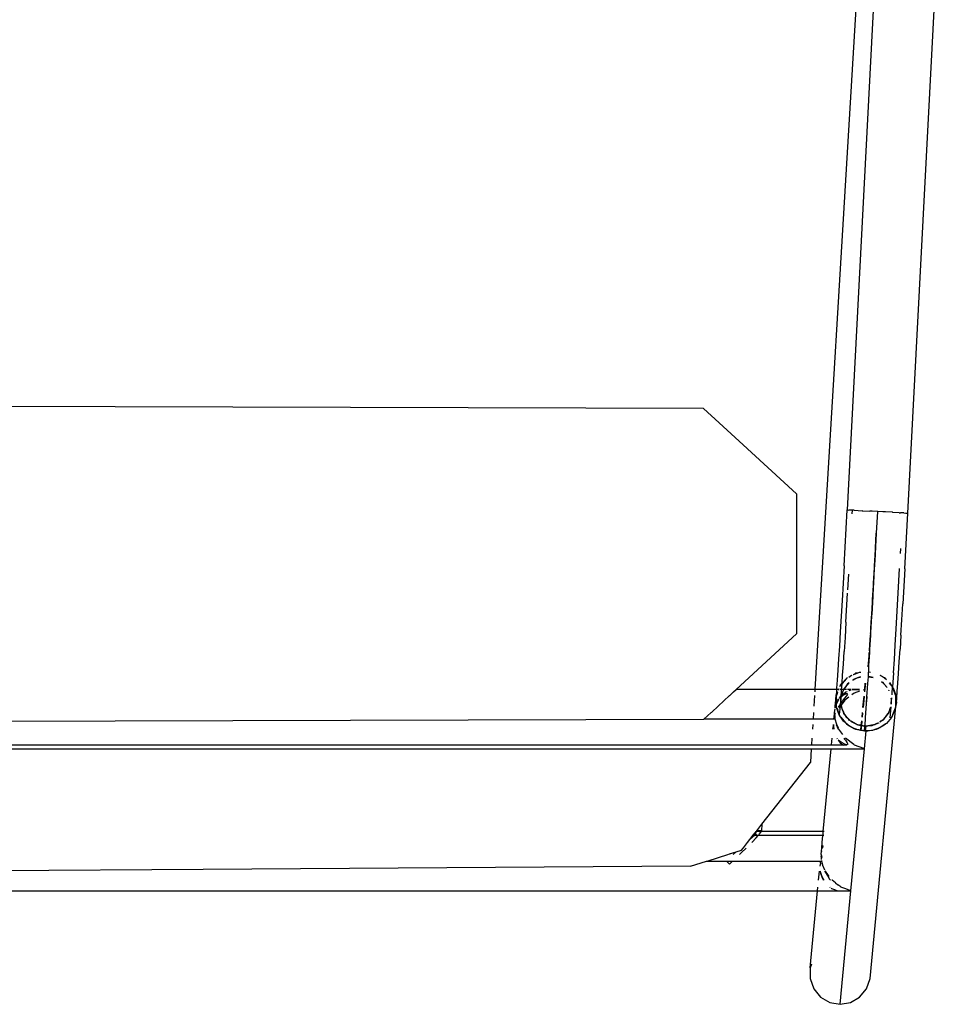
# Model space of a CAD drawing. Header units: millimetres. Extents: x 5678 to 25228, y 1791 to 30190.
# Tile 26 of 63: x 21920 to 22263, y 16558 to 16918. Entities that reach past the tile are written whole.
import ezdxf

# ---------------------------------------------------------------- set-up
doc = ezdxf.new("R2010")
doc.units = ezdxf.units.MM
doc.layers.add('furn', color=34, linetype='Continuous')

# ---------------------------------------------------------------- blocks, each defined once
blk = doc.blocks.new('ff')
for p, q in [((95943.48, 22684.94), (95940.95, 22681.87)), ((95946.88, 22686.95), (95943.48, 22684.94)), ((95950.74, 22687.64), (95946.74, 22645.51)), ((95950.74, 22687.64), (95946.88, 22686.95)), ((95954.6, 22686.95), (95950.74, 22687.64)), ((95957.98, 22684.94), (95954.6, 22686.95)), ((95960.49, 22681.87), (95957.98, 22684.94)), ((95940.95, 22681.87), (95939.59, 22678.11)), ((95961.81, 22678.11), (95960.49, 22681.87)), ((95939.59, 22678.11), (95929.99, 22577.05)), ((95961.8, 22674.1), (95961.81, 22678.11)), ((95961.8, 22674.1), (95959.08, 22645.51)), ((95961.3, 22672.73), (95961.8, 22674.1)), ((95946.74, 22645.51), (95941.73, 22592.78)), ((95946.74, 22645.51), (95948.94, 22644.66)), ((95949.05, 22645.51), (95946.74, 22645.51)), ((95948.94, 22644.66), (95950.43, 22644.09)), ((95950.66, 22645.51), (95949.05, 22645.51)), ((95952.82, 22645.51), (95950.66, 22645.51)), ((95951.7, 22645.45), (95951.24, 22645.45)), ((95952.76, 22645.03), (95951.7, 22645.45)), ((95953.87, 22644.6), (95952.76, 22645.03)), ((95954.24, 22645.51), (95952.82, 22645.51)), ((95954.02, 22644.48), (95953.87, 22644.6)), ((95956, 22645.51), (95954.24, 22645.51)), ((95957.03, 22645.51), (95956, 22645.51)), ((95958.15, 22645.51), (95957.03, 22645.51)), ((95958.72, 22645.51), (95958.15, 22645.51)), ((95958.97, 22645.51), (95958.72, 22645.51)), ((95959.08, 22645.51), (95958.95, 22644.09)), ((95959.08, 22645.51), (95958.97, 22645.51)), ((96551.67, 22645.51), (95959.08, 22645.51)), ((95950.52, 22644.02), (95951.57, 22643.21)), ((95952.43, 22642.53), (95951.57, 22643.21)), ((95952.43, 22642.53), (95953.7, 22641.57)), ((95953.7, 22641.57), (95953.76, 22641.48)), ((95954.65, 22641.16), (95954.33, 22641.57)), ((95954.55, 22644.09), (95954.37, 22644.23)), ((95955.33, 22640.05), (95954.65, 22641.16)), ((95956.66, 22641.57), (95956.79, 22641.4)), ((95956.79, 22641.4), (95957.55, 22639.98)), ((95957.06, 22641.46), (95956.98, 22641.57)), ((95957.56, 22640.24), (95957.06, 22641.46)), ((95958.71, 22641.57), (95958.39, 22638.23)), ((95954.76, 22640.13), (95955.25, 22639.47)), ((95955.25, 22639.47), (95956.17, 22638.24)), ((95956.39, 22638.32), (95955.33, 22640.05)), ((95956.17, 22638.24), (95956.26, 22638.04)), ((95956.38, 22637.77), (95957.01, 22636.39)), ((95956.44, 22638.24), (95956.39, 22638.32)), ((95957.55, 22639.98), (95958.05, 22638.46)), ((95957.93, 22639.34), (95957.56, 22640.24)), ((95957.99, 22638.92), (95957.93, 22639.34)), ((95958.06, 22638.36), (95958.04, 22638.28)), ((95958.04, 22638.28), (95958.05, 22638.23)), ((95958.08, 22638.24), (95958.04, 22638.28)), ((95958.05, 22638.46), (95958.06, 22638.36)), ((96006.23, 22636.35), (96187.26, 22637.52)), ((96187.26, 22637.52), (96298.19, 22638.24)), ((95957.01, 22636.39), (95957.1, 22636.08)), ((95957.1, 22636.08), (95957.55, 22634.48)), ((95957.66, 22634.48), (95957.19, 22636.39)), ((95957.55, 22634.48), (95957.58, 22634.22)), ((95957.66, 22634.48), (95957.55, 22634.48)), ((95957.61, 22633.88), (95957.66, 22633.37)), ((95957.88, 22634.48), (95957.66, 22634.48)), ((95958.03, 22634.48), (95957.88, 22634.48)), ((95958.07, 22635.25), (95958.03, 22634.48)), ((95990.65, 22634.48), (95958.03, 22634.48)), ((95958.07, 22635.25), (95958.21, 22636.39)), ((95991.86, 22635.64), (95990.65, 22634.48)), ((95992.95, 22634.48), (95990.65, 22634.48)), ((95992.95, 22634.48), (95991.86, 22635.64)), ((95999.74, 22634.3), (95992.42, 22631.99)), ((96000.29, 22634.48), (95992.95, 22634.48)), ((96000.29, 22634.48), (95999.74, 22634.3)), ((96006.23, 22636.35), (96000.29, 22634.48)), ((95957.2, 22628.96), (95957.42, 22629.75)), ((95957.52, 22632.54), (95957.47, 22632.42)), ((95957.52, 22632.88), (95957.66, 22633.37)), ((95957.68, 22633.15), (95957.52, 22632.54)), ((95957.67, 22630.62), (95957.57, 22629.62)), ((95957.66, 22633.37), (95957.68, 22633.15)), ((95957.69, 22630.9), (95957.67, 22630.67)), ((95957.67, 22630.67), (95957.69, 22630.9)), ((95957.67, 22630.62), (95957.67, 22630.67)), ((95957.68, 22633.15), (95957.72, 22632.8)), ((95957.77, 22631.75), (95957.69, 22630.9)), ((95957.8, 22631.99), (95957.72, 22632.8)), ((95957.8, 22631.99), (95957.77, 22631.75)), ((95987.29, 22631.26), (95985.65, 22629.62)), ((95987.35, 22630.38), (95986.75, 22629.62)), ((95988.04, 22631.99), (95987.29, 22631.26)), ((95989.37, 22631.02), (95987.35, 22630.38)), ((95989.37, 22631.02), (95990.42, 22631.99)), ((95991.77, 22631.78), (95989.37, 22631.02)), ((95991.77, 22631.78), (95991.79, 22631.99)), ((95992.42, 22631.99), (95991.77, 22631.78)), ((95957.13, 22628.84), (95957.12, 22628.65)), ((95957.13, 22628.84), (95957.2, 22628.96)), ((95957.37, 22627.49), (95957.13, 22625)), ((95957.37, 22629.31), (95957.2, 22628.96)), ((95957.57, 22629.62), (95957.37, 22627.49)), ((95983.41, 22627.37), (95981.92, 22625.79)), ((95984.27, 22626.47), (95983.11, 22625)), ((95983.53, 22627.49), (95983.41, 22627.37)), ((95983.41, 22625.72), (95984.27, 22626.47)), ((95985.07, 22627.49), (95984.27, 22626.47)), ((95986.66, 22629.51), (95985.07, 22627.49)), ((95986.75, 22629.62), (95986.66, 22629.51)), ((95956.99, 22623.44), (95954.07, 22592.78)), ((95956.62, 22623.44), (95956.8, 22623.44)), ((95956.77, 22625), (95956.95, 22625)), ((95957.07, 22624.35), (95956.99, 22623.51)), ((95956.99, 22623.51), (95956.99, 22623.44)), ((95956.99, 22623.44), (95980, 22623.44)), ((95957.13, 22625), (95957.07, 22624.35)), ((95957.13, 22625), (95981.21, 22625)), ((95979.76, 22620.74), (95979.9, 22623.26)), ((95981.71, 22623.22), (95979.76, 22620.74)), ((95980, 22623.44), (95979.9, 22623.26)), ((95979.9, 22623.26), (95980.13, 22623.24)), ((95980.03, 22623.51), (95980, 22623.44)), ((95980, 22623.44), (95980.46, 22623.44)), ((95980.13, 22623.7), (95980.09, 22623.62)), ((95980.66, 22624.36), (95980.13, 22623.7)), ((95980.13, 22623.24), (95980.46, 22623.44)), ((95980.13, 22623.24), (95981.71, 22623.22)), ((95980.46, 22623.44), (95980.56, 22623.51)), ((95980.46, 22623.44), (95981.82, 22623.44)), ((95980.81, 22624.56), (95980.66, 22624.36)), ((95981.21, 22625), (95980.81, 22624.56)), ((95981.92, 22625.79), (95981.21, 22625)), ((95981.21, 22625), (95982.53, 22625)), ((95981.71, 22623.26), (95981.82, 22623.44)), ((95981.88, 22623.44), (95981.71, 22623.26)), ((95981.71, 22623.22), (95981.71, 22623.26)), ((95981.73, 22624.36), (95981.92, 22624.5)), ((95981.82, 22623.44), (95981.86, 22623.51)), ((95981.82, 22623.44), (95981.88, 22623.44)), ((95981.93, 22623.51), (95981.88, 22623.44)), ((95981.9, 22623.58), (95981.93, 22623.63)), ((95981.92, 22624.5), (95982.53, 22625)), ((95982.56, 22624.32), (95981.93, 22623.51)), ((95981.93, 22623.63), (95982.56, 22624.32)), ((95982.53, 22625), (95983.41, 22625.72)), ((95982.53, 22625), (95983.11, 22625)), ((95982.6, 22624.36), (95982.56, 22624.32)), ((95983.11, 22625), (95982.6, 22624.36)), ((95979.76, 22620.74), (95961.75, 22597.88)), ((95961.44, 22592.78), (95961.75, 22597.88)), ((95941.73, 22592.78), (95941.1, 22586.12)), ((95941.98, 22592.68), (95941.73, 22592.78)), ((95941.99, 22592.78), (95941.73, 22592.78)), ((95941.98, 22592.68), (95945.42, 22591.36)), ((95945.65, 22592.78), (95941.99, 22592.78)), ((95945.51, 22591.29), (95945.7, 22591.14)), ((95945.92, 22592.78), (95945.65, 22592.78)), ((95945.7, 22591.14), (95948.69, 22588.84)), ((95949.23, 22592.78), (95945.92, 22592.78)), ((95947.86, 22591.04), (95948.2, 22591.22)), ((95948.08, 22590.47), (95947.86, 22591.04)), ((95948.75, 22589.59), (95948.08, 22590.47)), ((95948.2, 22591.22), (95949.06, 22591)), ((95949.08, 22591.22), (95948.2, 22591.22)), ((95948.95, 22589.32), (95948.75, 22589.59)), ((95949.06, 22591), (95949.26, 22590.89)), ((95949.3, 22591.22), (95949.08, 22591.22)), ((95949.49, 22592.78), (95949.23, 22592.78)), ((95949.26, 22590.89), (95949.92, 22590.55)), ((95949.73, 22591.22), (95949.3, 22591.22)), ((95952.03, 22592.78), (95949.49, 22592.78)), ((95949.73, 22591.22), (95949.53, 22591.37)), ((95950.68, 22590.52), (95949.73, 22591.22)), ((95951.88, 22591.22), (95949.73, 22591.22)), ((95949.92, 22590.55), (95951.4, 22589.58)), ((95951.4, 22589.58), (95950.68, 22590.52)), ((95952.06, 22591.22), (95951.88, 22591.22)), ((95952.24, 22592.78), (95952.03, 22592.78)), ((95953.56, 22591.22), (95952.06, 22591.22)), ((95953.71, 22592.78), (95952.24, 22592.78)), ((95953.61, 22591.22), (95953.56, 22591.22)), ((95953.93, 22591.22), (95953.61, 22591.22)), ((95953.93, 22591.22), (95953.7, 22588.84)), ((95953.77, 22592.78), (95953.71, 22592.78)), ((95954.07, 22592.78), (95953.77, 22592.78)), ((95953.94, 22591.38), (95953.93, 22591.22)), ((95961.35, 22591.22), (95953.93, 22591.22)), ((95961.44, 22592.78), (95954.07, 22592.78)), ((95961.21, 22588.84), (95961.35, 22591.22)), ((95961.35, 22591.22), (95961.36, 22591.36)), ((96003.26, 22591.22), (95961.35, 22591.22)), ((96003.47, 22592.78), (95961.44, 22592.78)), ((96004.27, 22591.22), (96003.26, 22591.22)), ((96004.38, 22592.78), (96003.47, 22592.78)), ((96504.98, 22591.22), (96004.27, 22591.22)), ((96506.47, 22592.78), (96004.38, 22592.78)), ((95940.47, 22586.02), (95937.81, 22585.57)), ((95937.81, 22585.57), (95938.72, 22585.89)), ((95938.72, 22585.89), (95940.47, 22586.02)), ((95941.1, 22586.12), (95940.47, 22586.02)), ((95940.47, 22586.02), (95941.26, 22586.09)), ((95941.26, 22586.09), (95941.1, 22586.12)), ((95941.26, 22586.09), (95941.1, 22584.36)), ((95941.26, 22586.09), (95941.33, 22586.08)), ((95941.33, 22586.08), (95941.65, 22586.11)), ((95941.65, 22586.03), (95941.33, 22586.08)), ((95941.65, 22586.03), (95941.5, 22584.34)), ((95941.65, 22586.11), (95944.55, 22585.58)), ((95941.65, 22586.11), (95941.65, 22586.03)), ((95943, 22585.79), (95941.65, 22586.03)), ((95948.69, 22588.84), (95948.75, 22588.75)), ((95949.05, 22589.2), (95948.95, 22589.32)), ((95949.33, 22588.84), (95949.05, 22589.2)), ((95949.75, 22587.41), (95951.16, 22585.51)), ((95951.82, 22589.04), (95951.79, 22589.08)), ((95951.99, 22588.83), (95951.82, 22589.04)), ((95931.62, 22581.11), (95933.53, 22583.3)), ((95933.73, 22583.44), (95933.52, 22583.19)), ((95933.53, 22583.3), (95933.73, 22583.44)), ((95933.73, 22583.44), (95934.36, 22583.86)), ((95933.85, 22583.57), (95933.73, 22583.44)), ((95934.36, 22583.86), (95933.85, 22583.57)), ((95936.78, 22585.21), (95934.36, 22583.86)), ((95934.36, 22583.86), (95935.95, 22584.93)), ((95935.57, 22582.53), (95934.73, 22581.89)), ((95934.73, 22581.89), (95935.01, 22582.22)), ((95935.01, 22582.22), (95935.57, 22582.53)), ((95935.91, 22582.79), (95935.57, 22582.53)), ((95935.57, 22582.53), (95935.96, 22582.75)), ((95935.95, 22584.93), (95936.78, 22585.21)), ((95936.38, 22583.14), (95936.26, 22583.05)), ((95937.3, 22583.5), (95936.38, 22583.14)), ((95936.78, 22585.21), (95937.81, 22585.57)), ((95937.24, 22585.47), (95936.78, 22585.21)), ((95936.87, 22583.26), (95937.3, 22583.5)), ((95937.81, 22585.57), (95937.24, 22585.47)), ((95938.31, 22583.89), (95937.3, 22583.5)), ((95937.3, 22583.5), (95937.86, 22583.81)), ((95937.86, 22583.81), (95938.31, 22583.89)), ((95938.31, 22583.89), (95940.43, 22584.25)), ((95938.88, 22584.11), (95938.31, 22583.89)), ((95940.43, 22584.25), (95938.88, 22584.11)), ((95940.43, 22584.25), (95941.1, 22584.36)), ((95941.3, 22584.32), (95940.43, 22584.25)), ((95941.1, 22584.36), (95941.3, 22584.32)), ((95941.48, 22584.03), (95941.26, 22581.21)), ((95941.5, 22584.34), (95941.3, 22584.32)), ((95941.3, 22584.32), (95941.5, 22584.29)), ((95941.5, 22584.29), (95941.48, 22584.03)), ((95941.57, 22584.35), (95941.5, 22584.34)), ((95941.5, 22584.34), (95941.5, 22584.29)), ((95941.5, 22584.29), (95941.56, 22584.28)), ((95941.56, 22584.28), (95941.53, 22583.96)), ((95941.57, 22584.35), (95941.56, 22584.28)), ((95941.56, 22584.28), (95942.83, 22584.05)), ((95942.83, 22584.1), (95941.57, 22584.35)), ((95942.69, 22582.53), (95942.83, 22584.05)), ((95942.83, 22584.1), (95943, 22585.79)), ((95942.83, 22584.05), (95942.83, 22584.1)), ((95943, 22584.07), (95942.83, 22584.1)), ((95942.83, 22584.05), (95943, 22584.02)), ((95942.84, 22582.34), (95943, 22584.02)), ((95943.16, 22585.76), (95943, 22585.79)), ((95943, 22584.07), (95943.16, 22585.76)), ((95944.21, 22583.83), (95943, 22584.07)), ((95943, 22584.02), (95943, 22584.07)), ((95943, 22584.02), (95944.21, 22583.83)), ((95944.78, 22585.47), (95943.16, 22585.76)), ((95944.21, 22583.83), (95944.28, 22583.8)), ((95944.28, 22583.8), (95944.34, 22583.79)), ((95944.34, 22583.79), (95944.68, 22583.59)), ((95944.55, 22585.58), (95944.78, 22585.47)), ((95944.68, 22583.59), (95946.61, 22582.49)), ((95946.61, 22582.61), (95944.68, 22583.59)), ((95944.96, 22585.44), (95944.78, 22585.47)), ((95944.78, 22585.47), (95945.46, 22585.15)), ((95945.46, 22585.15), (95944.96, 22585.44)), ((95945.46, 22585.15), (95947.21, 22584.34)), ((95947.88, 22583.78), (95945.46, 22585.15)), ((95946.84, 22582.39), (95946.61, 22582.61)), ((95947.03, 22582.25), (95947.19, 22582.17)), ((95947.64, 22581.64), (95947.03, 22582.21)), ((95947.21, 22584.34), (95947.88, 22583.78)), ((95948.35, 22583.51), (95947.88, 22583.78)), ((95947.88, 22583.78), (95948.72, 22583.08)), ((95948.72, 22583.08), (95948.35, 22583.51)), ((95948.72, 22583.08), (95949.46, 22582.46)), ((95950.46, 22581.04), (95948.72, 22583.08)), ((95949.46, 22582.46), (95950.46, 22581.04)), ((95951.16, 22585.51), (95951.34, 22585.51)), ((95951.37, 22585.04), (95952, 22583.66)), ((95952.17, 22583.69), (95951.43, 22585.5)), ((95952, 22583.66), (95952.55, 22581.75)), ((95952.18, 22583.66), (95952.17, 22583.69)), ((95953.04, 22585.51), (95953.2, 22583.69)), ((95953.24, 22584.24), (95953.07, 22585.51)), ((95953.2, 22583.69), (95953.24, 22584.24)), ((95953.2, 22583.69), (95953.2, 22583.66)), ((95953.38, 22585.51), (95953.24, 22584.24)), ((95960.89, 22583.66), (95961.01, 22585.51)), ((96001.44, 22581.86), (96272.28, 22582.65)), ((95931.11, 22580.06), (95930.19, 22577.58)), ((95930.36, 22578.51), (95931.11, 22580.06)), ((95931.11, 22580.06), (95931.48, 22580.82)), ((95931.33, 22580.65), (95931.11, 22580.06)), ((95931.48, 22580.82), (95931.33, 22580.65)), ((95931.74, 22581.12), (95931.48, 22580.82)), ((95931.48, 22580.82), (95931.62, 22581.11)), ((95932.19, 22581.18), (95931.81, 22577.15)), ((95932, 22577.35), (95932.83, 22579.58)), ((95932.69, 22579.39), (95932, 22577.35)), ((95932.83, 22579.58), (95932.69, 22579.39)), ((95933.33, 22580.26), (95932.83, 22579.58)), ((95932.83, 22579.58), (95932.89, 22579.76)), ((95932.89, 22579.76), (95933.33, 22580.26)), ((95933.33, 22580.26), (95934.73, 22581.89)), ((95934.25, 22581.53), (95933.33, 22580.26)), ((95934.73, 22581.89), (95934.25, 22581.53)), ((95941.26, 22581.21), (95941.01, 22577.67)), ((95941.3, 22581.2), (95941.3, 22581.15)), ((95942.4, 22579.48), (95942.54, 22580.99)), ((95942.54, 22579.25), (95942.7, 22580.96)), ((95947.19, 22582.17), (95947.64, 22581.64)), ((95948.56, 22580.78), (95947.64, 22581.64)), ((95947.64, 22581.64), (95948.95, 22580.1)), ((95948.95, 22580.1), (95948.56, 22580.78)), ((95948.95, 22580.1), (95949.3, 22579.69)), ((95949.5, 22579.17), (95948.95, 22580.1)), ((95949.3, 22579.69), (95949.5, 22579.17)), ((95949.9, 22578.48), (95949.5, 22579.17)), ((95949.5, 22579.17), (95950.19, 22577.3)), ((95950.87, 22580.57), (95950.46, 22581.04)), ((95950.46, 22581.04), (95950.95, 22580.35)), ((95950.77, 22576.98), (95951.06, 22580.05)), ((95950.95, 22580.35), (95950.87, 22580.57)), ((95950.95, 22580.35), (95951.13, 22580.09)), ((95951.06, 22580.05), (95950.95, 22580.35)), ((95951.7, 22578.33), (95951.06, 22580.05)), ((95951.13, 22580.09), (95952.12, 22577.37)), ((95952.48, 22579.73), (95952.47, 22579.69)), ((95952.51, 22580.16), (95952.53, 22580.22)), ((95952.55, 22581.75), (95952.67, 22581.62)), ((95952.66, 22581.72), (95952.55, 22581.75)), ((95952.6, 22581.15), (95952.61, 22581.07)), ((95952.62, 22580.97), (95952.78, 22579.31)), ((95952.79, 22579.26), (95952.62, 22577.95)), ((95952.68, 22581.75), (95952.66, 22581.72)), ((95952.66, 22581.75), (95952.68, 22581.75)), ((95952.67, 22581.62), (95952.66, 22581.72)), ((95952.83, 22579.8), (95952.67, 22581.62)), ((95952.68, 22581.75), (95953.02, 22581.75)), ((95952.78, 22579.31), (95952.83, 22579.8)), ((95952.78, 22579.31), (95952.79, 22579.26)), ((95953.02, 22581.75), (95952.83, 22579.8)), ((95953.02, 22581.75), (95960.78, 22581.75)), ((95960.63, 22579.26), (95960.78, 22581.75)), ((95960.78, 22581.75), (96001.32, 22581.75)), ((95998.41, 22579.08), (95996.03, 22576.89)), ((95998.61, 22579.26), (95998.41, 22579.08)), ((96001.32, 22581.75), (95998.61, 22579.26)), ((96001.44, 22581.86), (96001.32, 22581.75)), ((95929.83, 22575.68), (95929.68, 22573.89)), ((95929.83, 22575.68), (95929.99, 22576.53)), ((95929.99, 22573.8), (95929.83, 22575.68)), ((95930.19, 22577.58), (95929.99, 22577.05)), ((95929.99, 22576.53), (95930.19, 22577.58)), ((95929.99, 22577.05), (95929.99, 22576.53)), ((95929.99, 22576.53), (95929.99, 22573.8)), ((95930.19, 22577.58), (95930.36, 22578.51)), ((95931.63, 22574.9), (95931.54, 22573.78)), ((95931.77, 22576.12), (95931.63, 22574.9)), ((95931.77, 22576.12), (95931.67, 22574.27)), ((95931.73, 22576.15), (95931.77, 22576.12)), ((95931.77, 22574.02), (95931.77, 22576.12)), ((95932, 22577.35), (95931.94, 22577.29)), ((95940.93, 22576.08), (95940.72, 22573.43)), ((95940.93, 22576.08), (95940.75, 22573.43)), ((95941.01, 22577.67), (95940.93, 22576.08)), ((95941.04, 22577.66), (95940.93, 22576.08)), ((95941.8, 22573.26), (95942.2, 22577.46)), ((95941.97, 22573.23), (95942.37, 22577.44)), ((95949.88, 22575.11), (95948.93, 22573.96)), ((95948.97, 22574.65), (95950.39, 22576.5)), ((95950.43, 22575.96), (95949.88, 22575.11)), ((95950.19, 22577.3), (95949.9, 22578.48)), ((95950.19, 22577.3), (95950.43, 22576.66)), ((95950.39, 22576.5), (95950.19, 22577.3)), ((95950.39, 22576.5), (95950.43, 22576.55)), ((95950.43, 22576.33), (95950.39, 22576.5)), ((95950.43, 22576.55), (95950.77, 22576.98)), ((95950.43, 22576.66), (95950.43, 22576.55)), ((95950.5, 22576.06), (95950.43, 22576.33)), ((95950.43, 22576.33), (95950.43, 22575.96)), ((95950.5, 22576.06), (95950.43, 22575.96)), ((95950.43, 22575.96), (95950.43, 22573.88)), ((95950.43, 22573.88), (95950.53, 22575.92)), ((95950.46, 22573.75), (95950.71, 22576.4)), ((95950.71, 22576.4), (95950.5, 22576.06)), ((95950.53, 22575.92), (95950.5, 22576.06)), ((95951.29, 22577.3), (95950.71, 22576.4)), ((95950.71, 22576.4), (95950.77, 22576.98)), ((95950.77, 22576.98), (95951.2, 22577.54)), ((95951.43, 22577.84), (95951.54, 22577.98)), ((95951.46, 22574.81), (95951.9, 22575.67)), ((95951.54, 22577.98), (95951.7, 22578.33)), ((95951.75, 22578.01), (95951.58, 22577.74)), ((95951.96, 22575.51), (95951.65, 22574.76)), ((95951.79, 22578.09), (95951.7, 22578.33)), ((95951.79, 22578.09), (95951.75, 22578.01)), ((95952.03, 22577.44), (95951.79, 22578.09)), ((95952.21, 22576.17), (95951.97, 22575.56)), ((95951.99, 22575.85), (95952.19, 22576.24)), ((95952.12, 22577.37), (95952.11, 22577.22)), ((95952.14, 22577.13), (95952.11, 22577.22)), ((95952.21, 22576.96), (95952.14, 22577.13)), ((95952.14, 22577.13), (95952.21, 22576.39)), ((95952.19, 22576.24), (95952.21, 22576.3)), ((95952.21, 22576.17), (95952.19, 22576.24)), ((95952.21, 22576.39), (95952.21, 22576.96)), ((95952.21, 22576.3), (95952.21, 22576.39)), ((95952.21, 22573.65), (95952.21, 22576.17)), ((95952.21, 22576.17), (95952.35, 22574.65)), ((95952.56, 22576.89), (95952.35, 22574.65)), ((95952.62, 22577.52), (95952.56, 22576.89)), ((95960.25, 22572.96), (95960.49, 22576.89)), ((95996.03, 22576.89), (95991.78, 22572.98)), ((95929.49, 22571.45), (95929.27, 22568.38)), ((95929.68, 22573.89), (95929.49, 22571.45)), ((95929.99, 22573.8), (95929.99, 22573.22)), ((95930.05, 22573.05), (95929.99, 22573.8)), ((95929.99, 22573.22), (95930.05, 22573.05)), ((95930.07, 22572.81), (95930.05, 22573.05)), ((95930.05, 22573.05), (95931.25, 22569.83)), ((95931.07, 22570.09), (95930.07, 22572.81)), ((95931.42, 22572.14), (95931.25, 22569.83)), ((95931.46, 22572.66), (95931.42, 22572.14)), ((95931.67, 22574.27), (95931.74, 22573.98)), ((95940.65, 22571.94), (95940.41, 22568.55)), ((95940.65, 22571.94), (95940.43, 22568.54)), ((95940.75, 22573.37), (95940.65, 22571.94)), ((95940.72, 22573.43), (95940.75, 22573.37)), ((95941.34, 22568.4), (95941.64, 22571.54)), ((95941.73, 22570.72), (95941.78, 22571.25)), ((95943.52, 22571.38), (95945.57, 22572.13)), ((95945.57, 22572.13), (95946.35, 22572.71)), ((95947.45, 22573.52), (95948.97, 22574.65)), ((95948.18, 22573.07), (95947.85, 22572.49)), ((95947.85, 22572.49), (95948.09, 22572.27)), ((95948.09, 22572.27), (95948.78, 22572.43)), ((95948.09, 22572.27), (95949.42, 22572.27)), ((95948.58, 22571.63), (95948.16, 22571.46)), ((95948.93, 22573.96), (95948.18, 22573.07)), ((95949.42, 22572.27), (95948.58, 22571.63)), ((95948.78, 22572.43), (95949.67, 22572.93)), ((95949.75, 22571.63), (95949.41, 22570.72)), ((95950.23, 22572.9), (95949.42, 22572.27)), ((95949.51, 22570.8), (95949.81, 22571.63)), ((95949.67, 22572.93), (95950.43, 22573.72)), ((95950.23, 22572.9), (95949.75, 22571.63)), ((95949.81, 22571.63), (95950.23, 22572.9)), ((95950.23, 22571.36), (95950.18, 22570.72)), ((95950.33, 22572.98), (95950.23, 22572.9)), ((95950.26, 22571.63), (95950.23, 22571.36)), ((95950.37, 22572.98), (95950.26, 22571.63)), ((95950.37, 22572.98), (95950.33, 22572.98)), ((95950.38, 22573.04), (95950.37, 22572.98)), ((95950.99, 22573.86), (95950.38, 22573.04)), ((95950.4, 22573.28), (95950.38, 22573.04)), ((95950.4, 22573.37), (95950.43, 22573.44)), ((95950.4, 22573.28), (95950.4, 22573.37)), ((95950.43, 22573.88), (95950.46, 22573.75)), ((95950.43, 22573.72), (95950.46, 22573.75)), ((95950.43, 22573.72), (95950.43, 22573.44)), ((95950.46, 22573.75), (95950.93, 22574.25)), ((95951.17, 22574.5), (95951.46, 22574.81)), ((95951.65, 22574.76), (95951.27, 22574.24)), ((95951.82, 22571.63), (95951.65, 22571.28)), ((95951.68, 22571.71), (95952.01, 22572.6)), ((95951.84, 22571.67), (95951.82, 22571.63)), ((95952.01, 22572.6), (95951.84, 22571.67)), ((95952.01, 22572.6), (95952.15, 22572.97)), ((95952.08, 22572.97), (95952.01, 22572.6)), ((95952.06, 22570.72), (95952.13, 22571.63)), ((95952.21, 22573.65), (95952.08, 22572.97)), ((95952.13, 22571.63), (95952.21, 22572.71)), ((95952.15, 22572.97), (95952.21, 22573.13)), ((95952.31, 22574.2), (95952.21, 22573.13)), ((95952.31, 22574.2), (95952.21, 22573.65)), ((95952.21, 22573.13), (95952.21, 22573.65)), ((95952.21, 22573.13), (95952.23, 22572.97)), ((95952.23, 22572.97), (95952.21, 22572.71)), ((95952.36, 22574.5), (95952.31, 22574.2)), ((95952.35, 22574.65), (95952.36, 22574.5)), ((95960.12, 22570.72), (95960.17, 22571.63)), ((95990.31, 22571.63), (95989.32, 22570.72)), ((95991.68, 22572.89), (95990.31, 22571.63)), ((95991.78, 22572.98), (95991.68, 22572.89)), ((95927.68, 22029.54), (95960.12, 22570.72)), ((95929.27, 22568.38), (95929.03, 22564.72)), ((95930.89, 22564.47), (95931.25, 22569.83)), ((95931.25, 22569.83), (95931.07, 22570.09)), ((95931.25, 22569.83), (95931.33, 22569.62)), ((95931.74, 22569.14), (95931.25, 22569.83)), ((95931.33, 22569.62), (95931.74, 22569.14)), ((95931.74, 22569.14), (95932.45, 22568.31)), ((95932.44, 22568.15), (95931.74, 22569.14)), ((95932.63, 22571.13), (95932.63, 22571.19)), ((95932.71, 22571), (95932.63, 22571.13)), ((95932.71, 22571), (95932.76, 22570.92)), ((95934.53, 22568.57), (95933.31, 22570)), ((95933.72, 22569.33), (95934.53, 22568.57)), ((95935.01, 22568.02), (95934.53, 22568.57)), ((95934.53, 22568.57), (95935.32, 22567.84)), ((95935.32, 22567.84), (95935.01, 22568.02)), ((95940.41, 22568.55), (95940.25, 22565.97)), ((95941.51, 22568.38), (95941.73, 22570.72)), ((95941.73, 22570.72), (95941.99, 22570.81)), ((95942.04, 22570.72), (95941.73, 22570.72)), ((95946.22, 22570.77), (95943.48, 22570.74)), ((95943.48, 22570.74), (95946.22, 22570.72)), ((95947.37, 22571.13), (95946.63, 22570.83)), ((95946.66, 22570.72), (95947.96, 22570.72)), ((95948.87, 22569.92), (95947.43, 22568.25)), ((95947.43, 22568.25), (95947.94, 22568.66)), ((95947.94, 22568.66), (95948.87, 22569.92)), ((95948.41, 22570.72), (95949.41, 22570.72)), ((95948.45, 22566.73), (95950.02, 22568.55)), ((95950.01, 22568.42), (95948.67, 22566.88)), ((95948.87, 22569.92), (95949.37, 22570.6)), ((95949.3, 22570.42), (95948.87, 22569.92)), ((95949.37, 22570.6), (95949.3, 22570.42)), ((95949.41, 22570.72), (95949.37, 22570.6)), ((95949.41, 22570.72), (95949.45, 22570.72)), ((95949.45, 22570.72), (95949.51, 22570.8)), ((95949.45, 22570.72), (95950.18, 22570.72)), ((95950.01, 22568.42), (95949.8, 22565.34)), ((95950.58, 22569.07), (95950.01, 22568.42)), ((95950.02, 22568.55), (95950.01, 22568.42)), ((95950.02, 22568.55), (95950.72, 22569.36)), ((95950.03, 22568.7), (95950.02, 22568.55)), ((95950.18, 22570.72), (95950.03, 22568.7)), ((95950.18, 22570.72), (95950.71, 22570.72)), ((95950.72, 22569.36), (95950.58, 22569.07)), ((95950.84, 22569.62), (95950.72, 22569.36)), ((95950.72, 22569.36), (95950.85, 22569.52)), ((95951.15, 22570.72), (95951.31, 22570.72)), ((95951.23, 22570.52), (95951.31, 22570.72)), ((95951.41, 22570.72), (95951.25, 22570.47)), ((95951.31, 22570.72), (95951.38, 22570.92)), ((95951.31, 22570.72), (95951.41, 22570.72)), ((95951.4, 22570.78), (95951.41, 22570.72)), ((95951.61, 22570.72), (95952.06, 22570.72)), ((95951.8, 22567.2), (95952.02, 22570.27)), ((95952.02, 22570.27), (95952.06, 22570.72)), ((95952.06, 22570.72), (95960.12, 22570.72)), ((95960.12, 22570.72), (95989.32, 22570.72)), ((95989.32, 22570.72), (95966.87, 22550.07)), ((95929.03, 22564.72), (95928.75, 22560.49)), ((95930.89, 22564.47), (95930.59, 22559.63)), ((95933.52, 22567.06), (95933.85, 22566.67)), ((95934.29, 22566.42), (95933.52, 22567.06)), ((95933.85, 22566.67), (95934.29, 22566.42)), ((95934.29, 22566.42), (95935.81, 22565.56)), ((95934.99, 22565.85), (95934.29, 22566.42)), ((95935.87, 22565.43), (95934.99, 22565.85)), ((95940.25, 22565.97), (95938.51, 22566.28)), ((95938.52, 22566.25), (95940.24, 22565.91)), ((95939.44, 22564.35), (95940.14, 22564.23)), ((95940.13, 22564.15), (95939.48, 22564.27)), ((95940.13, 22564.15), (95940.07, 22563.06)), ((95940.14, 22564.23), (95940.13, 22564.15)), ((95940.24, 22565.91), (95940.14, 22564.23)), ((95940.25, 22565.97), (95940.24, 22565.91)), ((95943.48, 22564.3), (95943.07, 22564.27)), ((95943.08, 22564.39), (95944.39, 22564.61)), ((95943.18, 22566.06), (95943.32, 22566.07)), ((95943.89, 22566.29), (95943.19, 22566.18)), ((95943.32, 22566.07), (95943.89, 22566.29)), ((95944.39, 22564.61), (95943.48, 22564.3)), ((95943.89, 22566.29), (95944.89, 22566.68)), ((95944.34, 22566.37), (95943.89, 22566.29)), ((95944.89, 22566.68), (95944.34, 22566.37)), ((95945.42, 22564.97), (95944.39, 22564.61)), ((95944.39, 22564.61), (95944.96, 22564.71)), ((95946, 22567.3), (95944.89, 22566.68)), ((95944.89, 22566.68), (95945.82, 22567.04)), ((95944.96, 22564.71), (95945.42, 22564.97)), ((95945.42, 22564.97), (95945.87, 22565.22)), ((95945.86, 22565.12), (95945.42, 22564.97)), ((95945.82, 22567.04), (95945.99, 22567.17)), ((95946.44, 22565.54), (95947.47, 22566.12)), ((95947.5, 22566.1), (95946.47, 22565.4)), ((95948, 22566.42), (95948.35, 22566.61)), ((95948.45, 22566.73), (95948.35, 22566.61)), ((95948.67, 22566.88), (95948.45, 22566.73)), ((95949.8, 22565.34), (95949.53, 22561.31)), ((95951.56, 22563.54), (95951.8, 22567.2)), ((95928.75, 22560.49), (95928.46, 22555.75)), ((95940.01, 22561.8), (95939.7, 22557.02)), ((95940.09, 22563.01), (95940.01, 22561.8)), ((95940.07, 22563.06), (95940.09, 22563.01)), ((95940.2, 22559.7), (95940.39, 22562.25)), ((95940.2, 22559.7), (95940.27, 22561.33)), ((95940.27, 22561.33), (95940.35, 22562.34)), ((95949.53, 22561.31), (95949.23, 22556.65)), ((95951.28, 22559.31), (95951.56, 22563.54)), ((95930.59, 22559.63), (95930.25, 22554.2)), ((95939.72, 22556.97), (95939.65, 22555.89)), ((95939.7, 22557.02), (95939.72, 22556.97)), ((95939.98, 22556.99), (95940.04, 22557.97)), ((95940.01, 22556.98), (95940.04, 22557.97)), ((95940.04, 22557.97), (95940.2, 22559.7)), ((95948.91, 22551.41), (95949.23, 22556.65)), ((95950.99, 22554.57), (95951.28, 22559.31)), ((95928.14, 22550.53), (95928.46, 22555.75)), ((95930.25, 22554.2), (95929.9, 22548.23)), ((95939.65, 22555.89), (95939.31, 22550.49)), ((95939.71, 22552.5), (95939.78, 22553.92)), ((95939.78, 22553.92), (95939.96, 22556.31)), ((95939.96, 22556.31), (95939.94, 22556.38)), ((95950.67, 22549.35), (95950.99, 22554.57)), ((95928.14, 22550.53), (95927.81, 22544.88)), ((95939.28, 22549.5), (95938.91, 22543.53)), ((95939.33, 22550.44), (95939.28, 22549.5)), ((95939.31, 22550.49), (95939.33, 22550.44)), ((95939.48, 22549.24), (95939.54, 22549.83)), ((95939.54, 22549.83), (95939.52, 22549.89)), ((95939.56, 22550.46), (95939.71, 22552.5)), ((95939.58, 22550.46), (95939.71, 22552.5)), ((95948.57, 22545.66), (95948.91, 22551.41)), ((95949.99, 22537.68), (95950.67, 22549.35)), ((95966.87, 22498.1), (95966.87, 22550.07)), ((95929.9, 22548.23), (95929.13, 22534.95)), ((95939.16, 22543.99), (95939.43, 22547.95)), ((95939.43, 22547.95), (95939.48, 22549.24)), ((95948.57, 22545.66), (95947.95, 22534.96)), ((95927.81, 22544.88), (95927.46, 22538.86)), ((95938.88, 22542.69), (95938.5, 22536.2)), ((95938.82, 22538.23), (95939.12, 22542.85)), ((95938.91, 22543.53), (95938.88, 22542.69)), ((95939.12, 22542.85), (95939.16, 22543.99)), ((95926.73, 22525.92), (95927.46, 22538.86)), ((95929.13, 22534.95), (95928.62, 22525.77)), ((95938.48, 22535.52), (95938.07, 22528.57)), ((95938.47, 22532.04), (95938.79, 22537.26)), ((95938.5, 22536.2), (95938.48, 22535.52)), ((95938.79, 22537.26), (95938.82, 22538.23)), ((95949.27, 22524.74), (95949.99, 22537.68)), ((95938.1, 22525.5), (95938.44, 22531.25)), ((95938.44, 22531.25), (95938.47, 22532.04)), ((95947.88, 22533.72), (95947.55, 22527.88)), ((95938.06, 22528.05), (95937.64, 22520.71)), ((95938.07, 22528.57), (95938.06, 22528.05)), ((95926.73, 22525.92), (95925.62, 22505.21)), ((95937.73, 22518.69), (95938.08, 22524.89)), ((95938.08, 22524.89), (95938.1, 22525.5)), ((95949.27, 22524.74), (95948.15, 22504.03)), ((95928.31, 22520.22), (95928.21, 22518.36)), ((95937.64, 22520.37), (95937.21, 22512.71)), ((95937.64, 22520.71), (95937.64, 22520.37)), ((95937.42, 22512.69), (95937.72, 22518.28)), ((95937.72, 22518.28), (95937.73, 22518.69)), ((95937.21, 22512.71), (95936.78, 22504.62)), ((95946.27, 22504.13), (95946.34, 22505.52)), ((95925.62, 22505.21), (95906.47, 22139.82)), ((95926.3, 22505.17), (95925.62, 22505.21)), ((95927.08, 22505.13), (95926.3, 22505.17)), ((95927.08, 22505.13), (95928.26, 22505.07)), ((95928.85, 22505.04), (95928.26, 22505.07)), ((95928.85, 22505.04), (95931.17, 22504.92)), ((95929, 22138.64), (95948.15, 22504.03)), ((95931.25, 22504.91), (95931.17, 22504.92)), ((95931.25, 22504.91), (95933.87, 22504.78)), ((95933.87, 22504.78), (95934.93, 22504.72)), ((95934.93, 22504.72), (95936.78, 22504.62)), ((95936.78, 22504.62), (95938.84, 22504.52)), ((95938.84, 22504.52), (95939.7, 22504.47)), ((95942.43, 22504.33), (95939.7, 22504.47)), ((95942.43, 22504.33), (95942.52, 22504.32)), ((95945.53, 22504.17), (95942.52, 22504.32)), ((95945.53, 22504.17), (95946.27, 22504.13)), ((95946.27, 22504.13), (95946.59, 22504.11)), ((95946.59, 22504.11), (95947.47, 22504.06)), ((95948.15, 22504.03), (95947.47, 22504.06)), ((95966.87, 22498.1), (95988.16, 22478.53)), ((95988.16, 22478.53), (95995.6, 22471.68)), ((95995.6, 22471.68), (96001.44, 22466.31)), ((96001.44, 22466.31), (96384.23, 22465.2))]:
    blk.add_line(p, q)

msp = doc.modelspace()

# ---------------------------------------------------------------- block references
at = {"layer": 'furn', "xscale": 0.9837537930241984, "yscale": 0.9837537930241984, "zscale": 0.9837537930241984, "rotation": 180}
msp.add_blockref('ff', (116611.435, 38876.883, 0.495), dxfattribs=at)

doc.saveas('drawing.dxf')
